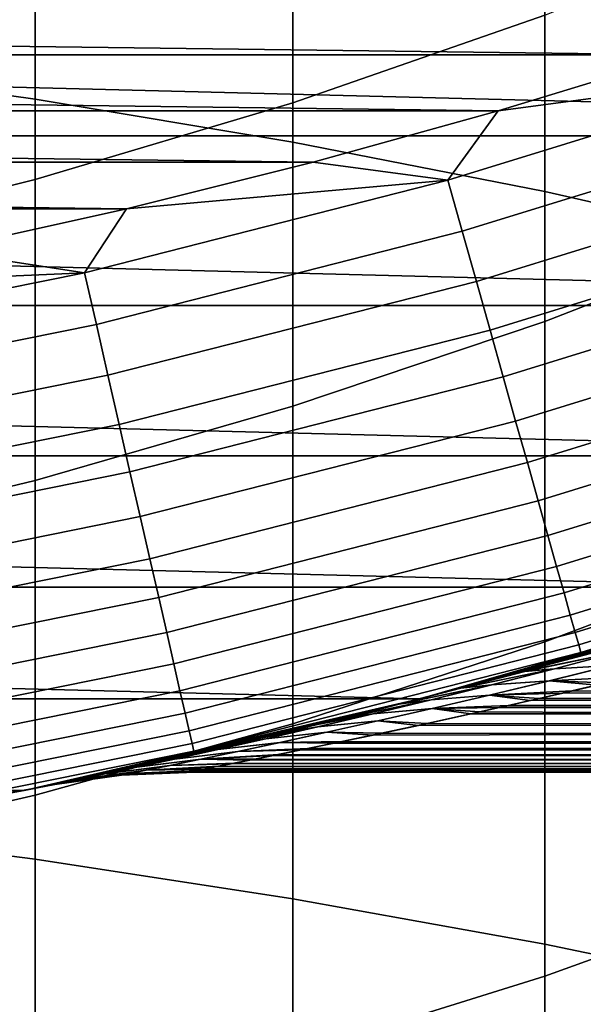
# Model space of a CAD drawing. Header units: metres. Extents: x -22 to 95, y -240 to 22.
# Tile 72 of 180: x 4.42 to 5.96, y -22.14 to -19.43. Entities that reach past the tile are written whole.
import ezdxf

# ---------------------------------------------------------------- set-up
doc = ezdxf.new("R2010")
doc.units = ezdxf.units.M
doc.layers.add('solid_10_151_013_XXX', color=7, linetype='CONTINUOUS')

msp = doc.modelspace()

# ---------------------------------------------------------------- linework, layer by layer
at = {"layer": 'solid_10_151_013_XXX'}
for points in [[(3.737279, -19.549347, 294.287048), (4.458767, -19.650303, 294.080444), (4.458767, -17.602566, 293.028809), (3.737279, -17.493456, 293.231232)], [(4.458767, -19.650303, 294.080444), (5.166226, -19.768858, 293.837799), (5.166226, -17.7307, 292.791107), (4.458767, -17.602566, 293.028809)], [(5.166226, -19.768858, 293.837799), (5.85743, -19.904642, 293.559906), (5.85743, -17.877451, 292.518829), (5.166226, -17.7307, 292.791107)], [(5.85743, -19.904642, 293.559906), (6.530205, -20.057228, 293.24762), (6.530205, -18.042362, 292.212891), (5.85743, -17.877451, 292.518829)], [(5.85743, -19.420216, 262.789764), (5.166226, -19.661154, 262.595825), (5.166226, -18.868341, 261.569641), (5.85743, -18.619865, 261.753815)], [(5.166226, -19.661154, 262.595825), (4.458767, -19.871523, 262.426483), (4.458767, -19.085293, 261.408813), (5.166226, -18.868341, 261.569641)], [(4.458767, -19.871523, 262.426483), (3.737279, -20.050659, 262.282288), (3.737279, -19.270035, 261.271881), (4.458767, -19.085293, 261.408813)], [(6.530205, -19.999372, 264.021515), (5.85743, -20.261221, 263.792969), (5.85743, -19.420216, 262.789764), (6.530205, -19.149466, 263.00769)], [(9.688865, -19.751606), (-9.688865, -19.751606), (-10.676941, -19.23546)], [(10.676941, -19.23546), (9.688865, -19.751606), (-10.676941, -19.23546)], [(-6.735352, -19.361946, 135), (6.234906, -19.528847, 135), (6.735606, -19.361858, 135)], [(-6.735352, -19.361946, 135), (-6.23465, -19.528927, 135), (6.234906, -19.528847, 135)], [(5.85743, -20.261221, 263.792969), (5.166226, -20.494238, 263.589569), (5.166226, -19.661154, 262.595825), (5.85743, -19.420216, 262.789764)], [(-6.23465, -19.528927, 135), (5.729886, -19.682945, 135), (6.234906, -19.528847, 135)], [(-6.23465, -19.528927, 135), (-5.729628, -19.68302, 135), (5.729886, -19.682945, 135)], [(3.737279, -21.645687, 295.260101), (4.458767, -21.738327, 295.049622), (4.458767, -19.650303, 294.080444), (3.737279, -19.549347, 294.287048)], [(6.575149, -19.569935, 134.992981), (6.234906, -19.528847, 135), (5.729886, -19.682945, 135)], [(5.591495, -19.873352, 134.992981), (6.575149, -19.569935, 134.992981), (5.729886, -19.682945, 135)], [(5.630979, -20.013687, 134.971558), (6.621579, -19.708128, 134.971558), (6.575149, -19.569935, 134.992981), (5.591495, -19.873352, 134.992981)], [(4.458767, -21.738327, 295.049622), (5.166226, -21.847118, 294.80246), (5.166226, -19.768858, 293.837799), (4.458767, -19.650303, 294.080444)], [(5.166226, -20.494238, 263.589569), (4.458767, -20.697691, 263.411987), (4.458767, -19.871523, 262.426483), (5.166226, -19.661154, 262.595825)], [(-5.729628, -19.68302, 135), (5.221259, -19.823935, 135), (5.729886, -19.682945, 135)], [(-5.729628, -19.68302, 135), (-5.220999, -19.824003, 135), (5.221259, -19.823935, 135)], [(5.591495, -19.873352, 134.992981), (5.729886, -19.682945, 135), (5.221259, -19.823935, 135)], [(5.669703, -20.151321, 134.935928), (6.667115, -19.84366, 134.935928), (6.621579, -19.708128, 134.971558), (5.630979, -20.013687, 134.971558)], [(8.67542, -20.217243), (-8.67542, -20.217243), (-9.688865, -19.751606)], [(9.688865, -19.751606), (8.67542, -20.217243), (-9.688865, -19.751606)], [(5.166226, -21.847118, 294.80246), (5.85743, -21.971718, 294.519379), (5.85743, -19.904642, 293.559906), (5.166226, -19.768858, 293.837799)], [(-5.220999, -19.824003, 135), (4.708974, -19.951828, 135), (5.221259, -19.823935, 135)], [(-5.220999, -19.824003, 135), (-4.708712, -19.951891, 135), (4.708974, -19.951828, 135)], [(5.591495, -19.873352, 134.992981), (5.221259, -19.823935, 135), (4.708974, -19.951828, 135)], [(5.707294, -20.284927, 134.886444), (6.711319, -19.975225, 134.886444), (6.667115, -19.84366, 134.935928), (5.669703, -20.151321, 134.935928)], [(4.458767, -20.697691, 263.411987), (3.737279, -20.870937, 263.260773), (3.737279, -20.050659, 262.282288), (4.458767, -19.871523, 262.426483)], [(4.593939, -20.127361, 134.992981), (5.591495, -19.873352, 134.992981), (4.708974, -19.951828, 135)], [(4.626379, -20.269489, 134.971558), (5.630979, -20.013687, 134.971558), (5.591495, -19.873352, 134.992981), (4.593939, -20.127361, 134.992981)], [(5.85743, -21.971718, 294.519379), (6.530205, -22.111734, 294.201263), (6.530205, -20.057228, 293.24762), (5.85743, -19.904642, 293.559906)], [(-4.708712, -19.951891, 135), (4.19376, -20.066446, 135), (4.708974, -19.951828, 135)], [(4.593939, -20.127361, 134.992981), (4.708974, -19.951828, 135), (4.19376, -20.066446, 135)], [(5.743388, -20.413214, 134.823578), (6.753763, -20.101555, 134.823578), (6.711319, -19.975225, 134.886444), (5.707294, -20.284927, 134.886444)], [(4.658195, -20.408884, 134.935928), (5.669703, -20.151321, 134.935928), (5.630979, -20.013687, 134.971558), (4.626379, -20.269489, 134.971558)], [(6.530205, -20.889015, 265.000671), (5.85743, -21.141546, 264.761871), (5.85743, -20.261221, 263.792969), (6.530205, -19.999372, 264.021515)], [(4.593939, -20.127361, 134.992981), (4.19376, -20.066446, 135), (3.675576, -20.167797, 135)], [(5.777637, -20.534945, 134.74794), (6.794038, -20.221426, 134.74794), (6.753763, -20.101555, 134.823578), (5.743388, -20.413214, 134.823578)], [(3.584962, -20.331329, 134.992981), (4.593939, -20.127361, 134.992981), (3.675576, -20.167797, 135)], [(3.610277, -20.474899, 134.971558), (4.626379, -20.269489, 134.971558), (4.593939, -20.127361, 134.992981), (3.584962, -20.331329, 134.992981)], [(4.689079, -20.544195, 134.886444), (5.707294, -20.284927, 134.886444), (5.669703, -20.151321, 134.935928), (4.658195, -20.408884, 134.935928)], [(7.640665, -20.630566), (-7.640665, -20.630566), (-8.67542, -20.217243)], [(8.67542, -20.217243), (7.640665, -20.630566), (-8.67542, -20.217243)], [(5.809712, -20.648943, 134.660263), (6.831755, -20.333685, 134.660263), (6.794038, -20.221426, 134.74794), (5.777637, -20.534945, 134.74794)], [(3.635105, -20.615705, 134.935928), (4.658195, -20.408884, 134.935928), (4.626379, -20.269489, 134.971558), (3.610277, -20.474899, 134.971558)], [(5.85743, -21.141546, 264.761871), (5.166226, -21.36627, 264.549347), (5.166226, -20.494238, 263.589569), (5.85743, -20.261221, 263.792969)], [(4.718733, -20.674122, 134.823578), (5.743388, -20.413214, 134.823578), (5.707294, -20.284927, 134.886444), (4.689079, -20.544195, 134.886444)], [(5.839302, -20.754112, 134.561386), (6.86655, -20.437248, 134.561386), (6.831755, -20.333685, 134.660263), (5.809712, -20.648943, 134.660263)], [(3.659206, -20.75239, 134.886444), (4.689079, -20.544195, 134.886444), (4.658195, -20.408884, 134.935928), (3.635105, -20.615705, 134.935928)], [(4.746873, -20.797409, 134.74794), (5.777637, -20.534945, 134.74794), (5.743388, -20.413214, 134.823578), (4.718733, -20.674122, 134.823578)], [(5.866121, -20.849436, 134.452271), (6.898088, -20.531116, 134.452271), (6.86655, -20.437248, 134.561386), (5.839302, -20.754112, 134.561386)], [(5.166226, -21.36627, 264.549347), (4.458767, -21.562483, 264.3638), (4.458767, -20.697691, 263.411987), (5.166226, -20.494238, 263.589569)], [(3.682348, -20.883633, 134.823578), (4.718733, -20.674122, 134.823578), (4.689079, -20.544195, 134.886444), (3.659206, -20.75239, 134.886444)], [(4.773225, -20.912867, 134.660263), (5.809712, -20.648943, 134.660263), (5.777637, -20.534945, 134.74794), (4.746873, -20.797409, 134.74794)], [(5.889912, -20.933992, 134.333969), (6.926064, -20.614382, 134.333969), (6.898088, -20.531116, 134.452271), (5.866121, -20.849436, 134.452271)], [(6.586304, -20.990967), (-6.586304, -20.990967), (-7.640665, -20.630566)], [(7.640665, -20.630566), (6.586304, -20.990967), (-7.640665, -20.630566)], [(5.910444, -21.006968, 134.207611), (6.950208, -20.686243, 134.207611), (6.926064, -20.614382, 134.333969), (5.889912, -20.933992, 134.333969)], [(4.797536, -21.019379, 134.561386), (5.839302, -20.754112, 134.561386), (5.809712, -20.648943, 134.660263), (4.773225, -20.912867, 134.660263)], [(3.704307, -21.008167, 134.74794), (4.746873, -20.797409, 134.74794), (4.718733, -20.674122, 134.823578), (3.682348, -20.883633, 134.823578)], [(5.92752, -21.067657, 134.074432), (6.970287, -20.746006, 134.074432), (6.950208, -20.686243, 134.207611), (5.910444, -21.006968, 134.207611)], [(4.458767, -21.562483, 264.3638), (3.737279, -21.729565, 264.205811), (3.737279, -20.870937, 263.260773), (4.458767, -20.697691, 263.411987)], [(4.819571, -21.115919, 134.452271), (5.866121, -20.849436, 134.452271), (5.839302, -20.754112, 134.561386), (4.797536, -21.019379, 134.561386)], [(5.940974, -21.115477, 133.935715), (6.986108, -20.793095, 133.935715), (6.970287, -20.746006, 134.074432), (5.92752, -21.067657, 134.074432)], [(3.724871, -21.124794, 134.660263), (4.773225, -20.912867, 134.660263), (4.746873, -20.797409, 134.74794), (3.704307, -21.008167, 134.74794)], [(5.950676, -21.149961, 133.792786), (6.997518, -20.827053, 133.792786), (6.986108, -20.793095, 133.935715), (5.940974, -21.115477, 133.935715)], [(4.839117, -21.201557, 134.333969), (5.889912, -20.933992, 134.333969), (5.866121, -20.849436, 134.452271), (4.819571, -21.115919, 134.452271)], [(5.956534, -21.17078, 133.647018), (7.004406, -20.847555, 133.647018), (6.997518, -20.827053, 133.792786), (5.950676, -21.149961, 133.792786)], [(5.956534, -21.17078, 133.647018), (6.585987, -20.991064, 133.5), (7.004406, -20.847555, 133.647018)], [(6.530205, -21.816977, 265.943573), (5.85743, -22.05979, 265.694885), (5.85743, -21.141546, 264.761871), (6.530205, -20.889015, 265.000671)], [(3.743843, -21.232388, 134.561386), (4.797536, -21.019379, 134.561386), (4.773225, -20.912867, 134.660263), (3.724871, -21.124794, 134.660263)], [(4.855986, -21.275465, 134.207611), (5.910444, -21.006968, 134.207611), (5.889912, -20.933992, 134.333969), (4.839117, -21.201557, 134.333969)], [(5.514354, -21.297697, 133.5), (6.549249, -21.002556, 89.224503), (6.713317, -20.950689, 89.466759), (6.585987, -20.991064, 133.5)], [(5.514165, -21.297737), (-5.514165, -21.297737), (-6.586304, -20.990967)], [(6.586304, -20.990967), (5.514165, -21.297737), (-6.586304, -20.990967)], [(4.870015, -21.336931, 134.074432), (5.92752, -21.067657, 134.074432), (5.910444, -21.006968, 134.207611), (4.855986, -21.275465, 134.207611)], [(5.730313, -21.24061, 80.084915), (5.61789, -21.27062, 80.283867), (5.514165, -21.297737), (6.586304, -20.990967)], [(5.956534, -21.17078, 133.647018), (5.514354, -21.297697, 133.5), (6.585987, -20.991064, 133.5)], [(5.514354, -21.297697, 133.5), (6.471733, -21.026571, 89.108368), (6.549249, -21.002556, 89.224503)], [(5.849402, -21.208122, 79.88044), (5.730313, -21.24061, 80.084915), (6.586304, -20.990967)], [(5.975752, -21.172869, 79.669991), (5.849402, -21.208122, 79.88044), (6.586304, -20.990967)], [(3.761038, -21.329906, 134.452271), (4.819571, -21.115919, 134.452271), (4.797536, -21.019379, 134.561386), (3.743843, -21.232388, 134.561386)], [(5.514354, -21.297697, 133.5), (6.392771, -21.050713, 88.988701), (6.471733, -21.026571, 89.108368)], [(4.881069, -21.385361, 133.935715), (5.940974, -21.115477, 133.935715), (5.92752, -21.067657, 134.074432), (4.870015, -21.336931, 134.074432)], [(5.514354, -21.297697, 133.5), (6.244479, -21.095177, 88.759811), (6.392771, -21.050713, 88.988701)], [(5.514354, -21.297697, 133.5), (6.103813, -21.136307, 88.537331), (6.244479, -21.095177, 88.759811)], [(3.776291, -21.416412, 134.333969), (4.839117, -21.201557, 134.333969), (4.819571, -21.115919, 134.452271), (3.761038, -21.329906, 134.452271)], [(4.88904, -21.420286, 133.792786), (5.950676, -21.149961, 133.792786), (5.940974, -21.115477, 133.935715), (4.881069, -21.385361, 133.935715)], [(4.893853, -21.441372, 133.647018), (5.956534, -21.17078, 133.647018), (5.950676, -21.149961, 133.792786), (4.88904, -21.420286, 133.792786)], [(5.85743, -22.05979, 265.694885), (5.166226, -22.275866, 265.473602), (5.166226, -21.36627, 264.549347), (5.85743, -21.141546, 264.761871)], [(5.514354, -21.297697, 133.5), (5.970153, -21.174448, 88.320694), (6.103813, -21.136307, 88.537331)], [(4.893853, -21.441372, 133.647018), (5.514354, -21.297697, 133.5), (5.956534, -21.17078, 133.647018)], [(5.514354, -21.297697, 133.5), (5.8439, -21.209641, 88.110168), (5.970153, -21.174448, 88.320694)], [(5.817643, -21.302574, 86.906952), (5.7336, -21.321636, 86.763664), (38, -21.321995, 86.76088), (38, -21.151663, 87.85453)], [(6.061072, -21.169052, 87.950256), (5.982823, -21.173498, 88.15696), (5.8439, -21.209641, 88.110168), (5.802778, -21.222363, 87.899284)], [(5.883862, -21.215425, 87.692833), (6.061072, -21.169052, 87.950256), (5.802778, -21.222363, 87.899284)], [(6.061266, -21.169001, 80.049469), (5.803014, -21.222309, 80.100456), (5.849402, -21.208122, 79.88044), (5.982982, -21.173449, 79.842758)], [(5.803014, -21.222309, 80.100456), (6.061266, -21.169001, 80.049469), (5.884109, -21.215372, 80.3069)], [(5.907029, -21.282001, 87.053925), (5.817643, -21.302574, 86.906952), (38, -21.151663, 87.85453)], [(5.982823, -21.173498, 88.15696), (5.970153, -21.174448, 88.320694), (5.8439, -21.209641, 88.110168)], [(5.982982, -21.173449, 79.842758), (5.849402, -21.208122, 79.88044), (5.975752, -21.172869, 79.669991)], [(6.040299, -21.205978, 87.594681), (6.215782, -21.161257, 87.849258), (6.061072, -21.169052, 87.950256), (5.883862, -21.215425, 87.692833)], [(6.215975, -21.161207, 80.150467), (6.040543, -21.205925, 80.40506), (5.884109, -21.215372, 80.3069), (6.061266, -21.169001, 80.049469)], [(6.001443, -21.259872, 87.204346), (5.907029, -21.282001, 87.053925), (38, -21.151663, 87.85453)], [(3.789455, -21.49107, 134.207611), (4.855986, -21.275465, 134.207611), (4.839117, -21.201557, 134.333969), (3.776291, -21.416412, 134.333969)], [(5.514354, -21.297697, 133.5), (5.724915, -21.242065, 87.905647), (5.8439, -21.209641, 88.110168)], [(5.883862, -21.215425, 87.692833), (5.802778, -21.222363, 87.899284), (5.612624, -21.272011, 87.706688), (5.627285, -21.268755, 87.637039)], [(5.802778, -21.222363, 87.899284), (5.724915, -21.242065, 87.905647), (5.612624, -21.272011, 87.706688)], [(5.803014, -21.222309, 80.100456), (5.627495, -21.268703, 80.362679), (5.61789, -21.27062, 80.283867), (5.730313, -21.24061, 80.084915)], [(5.711715, -21.25927, 87.431068), (5.883862, -21.215425, 87.692833), (5.627285, -21.268755, 87.637039)], [(5.803014, -21.222309, 80.100456), (5.884109, -21.215372, 80.3069), (5.711884, -21.259224, 80.568634), (5.627495, -21.268703, 80.362679)], [(5.870058, -21.248158, 87.336197), (6.040299, -21.205978, 87.594681), (5.883862, -21.215425, 87.692833), (5.711715, -21.25927, 87.431068)], [(6.040543, -21.205925, 80.40506), (5.870224, -21.248116, 80.663506), (5.711884, -21.259224, 80.568634), (5.884109, -21.215372, 80.3069)], [(5.802778, -21.222363, 87.899284), (5.8439, -21.209641, 88.110168), (5.724915, -21.242065, 87.905647)], [(5.803014, -21.222309, 80.100456), (5.730313, -21.24061, 80.084915), (5.849402, -21.208122, 79.88044)], [(5.870058, -21.248158, 87.336197), (6.101188, -21.236073, 87.358452), (6.206673, -21.210468, 87.516533), (6.040299, -21.205978, 87.594681)], [(6.040543, -21.205925, 80.40506), (6.126095, -21.230078, 80.603851), (6.026143, -21.254017, 80.757042), (5.870224, -21.248116, 80.663506)], [(5.514354, -21.297697, 133.5), (5.612624, -21.272011, 87.706688), (5.724915, -21.242065, 87.905647)], [(5.705815, -21.287729, 87.073471), (5.870058, -21.248158, 87.336197), (5.711715, -21.25927, 87.431068), (5.545376, -21.30051, 87.164528)], [(5.870224, -21.248116, 80.663506), (5.705933, -21.287691, 80.926201), (5.545501, -21.30047, 80.835136), (5.711884, -21.259224, 80.568634)], [(5.870058, -21.248158, 87.336197), (5.705815, -21.287729, 87.073471), (5.907029, -21.282001, 87.053925), (6.001443, -21.259872, 87.204346)], [(5.705933, -21.287691, 80.926201), (5.870224, -21.248116, 80.663506), (6.026143, -21.254017, 80.757042), (5.931488, -21.276289, 80.906532)], [(5.870058, -21.248158, 87.336197), (6.001443, -21.259872, 87.204346), (6.101188, -21.236073, 87.358452)], [(5.931488, -21.276289, 80.906532), (6.026143, -21.254017, 80.757042), (38, -21.321995, 81.23912)], [(3.800403, -21.553158, 134.074432), (4.870015, -21.336931, 134.074432), (4.855986, -21.275465, 134.207611), (3.789455, -21.49107, 134.207611)], [(4.428566, -21.54966, 133.5), (5.506897, -21.299627, 87.513153), (5.612624, -21.272011, 87.706688), (5.514354, -21.297697, 133.5)], [(5.711715, -21.25927, 87.431068), (5.627285, -21.268755, 87.637039), (5.506897, -21.299627, 87.513153), (5.457074, -21.312599, 87.369759)], [(5.545376, -21.30051, 87.164528), (5.711715, -21.25927, 87.431068), (5.457074, -21.312599, 87.369759)], [(5.711884, -21.259224, 80.568634), (5.457197, -21.312555, 80.629913), (5.511976, -21.298313, 80.477486), (5.627495, -21.268703, 80.362679)], [(5.457197, -21.312555, 80.629913), (5.711884, -21.259224, 80.568634), (5.545501, -21.30047, 80.835136)], [(5.627285, -21.268755, 87.637039), (5.612624, -21.272011, 87.706688), (5.506897, -21.299627, 87.513153)], [(5.627495, -21.268703, 80.362679), (5.511976, -21.298313, 80.477486), (5.61789, -21.27062, 80.283867)], [(5.61789, -21.27062, 80.283867), (5.511976, -21.298313, 80.477486), (5.514165, -21.297737)], [(5.705815, -21.287729, 87.073471), (5.817643, -21.302574, 86.906952), (5.907029, -21.282001, 87.053925)], [(5.705933, -21.287691, 80.926201), (5.931488, -21.276289, 80.906532), (5.841907, -21.297001, 81.052498)], [(5.841907, -21.297001, 81.052498), (5.931488, -21.276289, 80.906532), (38, -21.321995, 81.23912)], [(4.428181, -21.549734), (-4.428181, -21.549734), (-5.514165, -21.297737)], [(5.514165, -21.297737), (4.428181, -21.549734), (-5.514165, -21.297737)], [(4.4791, -21.539213, 83.645432), (4.468893, -21.541332, 83.877258), (4.428181, -21.549734), (5.514165, -21.297737)], [(4.893853, -21.441372, 133.647018), (4.428566, -21.54966, 133.5), (5.514354, -21.297697, 133.5)], [(4.428566, -21.54966, 133.5), (5.40808, -21.32493, 87.325272), (5.506897, -21.299627, 87.513153)], [(4.499824, -21.534893, 83.411354), (4.4791, -21.539213, 83.645432), (5.514165, -21.297737)], [(4.531465, -21.528257, 83.172264), (4.499824, -21.534893, 83.411354), (5.514165, -21.297737)], [(4.574852, -21.519079, 82.926224), (4.531465, -21.528257, 83.172264), (5.514165, -21.297737)], [(4.630339, -21.507208, 82.671722), (4.574852, -21.519079, 82.926224), (5.514165, -21.297737)], [(4.700089, -21.492071, 82.406227), (4.630339, -21.507208, 82.671722), (5.514165, -21.297737)], [(4.784758, -21.473381, 82.128914), (4.700089, -21.492071, 82.406227), (5.514165, -21.297737)], [(4.887444, -21.450243, 81.836212), (4.784758, -21.473381, 82.128914), (5.514165, -21.297737)], [(4.94568, -21.43689, 81.683945), (4.887444, -21.450243, 81.836212), (5.514165, -21.297737)], [(5.009468, -21.422073, 81.526718), (4.94568, -21.43689, 81.683945), (5.514165, -21.297737)], [(5.078588, -21.405792, 81.364609), (5.009468, -21.422073, 81.526718), (5.514165, -21.297737)], [(5.153016, -21.387997, 81.197762), (5.078588, -21.405792, 81.364609), (5.514165, -21.297737)], [(5.233435, -21.368462, 81.025726), (5.153016, -21.387997, 81.197762), (5.514165, -21.297737)], [(5.292834, -21.353827, 80.903534), (5.233435, -21.368462, 81.025726), (5.514165, -21.297737)], [(5.545376, -21.30051, 87.164528), (5.457074, -21.312599, 87.369759), (5.315602, -21.348169, 87.142685), (5.292633, -21.353876, 87.096252)], [(5.385684, -21.339054, 86.892792), (5.545376, -21.30051, 87.164528), (5.292633, -21.353876, 87.096252)], [(5.320223, -21.347019, 80.848244), (5.292834, -21.353827, 80.903534), (5.514165, -21.297737)], [(5.545501, -21.30047, 80.835136), (5.292834, -21.353827, 80.903534), (5.320223, -21.347019, 80.848244), (5.457197, -21.312555, 80.629913)], [(5.545501, -21.30047, 80.835136), (5.385951, -21.339006, 81.106903), (5.292834, -21.353827, 80.903534)], [(5.412922, -21.323702, 80.66555), (5.320223, -21.347019, 80.848244), (5.514165, -21.297737)], [(5.548415, -21.324608, 86.806137), (5.705815, -21.287729, 87.073471), (5.545376, -21.30051, 87.164528), (5.385684, -21.339054, 86.892792)], [(5.705933, -21.287691, 80.926201), (5.548667, -21.324562, 81.19355), (5.385951, -21.339006, 81.106903), (5.545501, -21.30047, 80.835136)], [(5.457074, -21.312599, 87.369759), (5.506897, -21.299627, 87.513153), (5.40808, -21.32493, 87.325272)], [(5.511976, -21.298313, 80.477486), (5.412922, -21.323702, 80.66555), (5.514165, -21.297737)], [(5.457197, -21.312555, 80.629913), (5.412922, -21.323702, 80.66555), (5.511976, -21.298313, 80.477486)], [(5.705815, -21.287729, 87.073471), (5.548415, -21.324608, 86.806137), (5.7336, -21.321636, 86.763664), (5.817643, -21.302574, 86.906952)], [(5.548667, -21.324562, 81.19355), (5.705933, -21.287691, 80.926201), (5.841907, -21.297001, 81.052498), (5.757706, -21.316202, 81.194733)], [(5.757706, -21.316202, 81.194733), (5.841907, -21.297001, 81.052498), (38, -21.321995, 81.23912)], [(3.809029, -21.602077, 133.935715), (4.881069, -21.385361, 133.935715), (4.870015, -21.336931, 134.074432), (3.800403, -21.553158, 134.074432)], [(4.428566, -21.54966, 133.5), (5.315602, -21.348169, 87.142685), (5.40808, -21.32493, 87.325272)], [(5.233938, -21.374765, 86.615356), (5.385684, -21.339054, 86.892792), (5.228955, -21.369558, 86.965057), (5.148597, -21.389061, 86.792671)], [(5.385951, -21.339006, 81.106903), (5.234224, -21.37472, 81.38443), (5.153016, -21.387997, 81.197762), (5.233435, -21.368462, 81.025726)], [(5.385684, -21.339054, 86.892792), (5.292633, -21.353876, 87.096252), (5.228955, -21.369558, 86.965057)], [(5.385951, -21.339006, 81.106903), (5.233435, -21.368462, 81.025726), (5.292834, -21.353827, 80.903534)], [(5.399141, -21.358669, 86.533806), (5.548415, -21.324608, 86.806137), (5.385684, -21.339054, 86.892792), (5.233938, -21.374765, 86.615356)], [(5.548667, -21.324562, 81.19355), (5.399422, -21.358624, 81.465958), (5.234224, -21.37472, 81.38443), (5.385951, -21.339006, 81.106903)], [(5.386574, -21.397276, 86.09919), (5.278949, -21.419683, 85.856659), (38, -21.435877, 85.659103), (38, -21.321995, 86.76088)], [(5.457074, -21.312599, 87.369759), (5.40808, -21.32493, 87.325272), (5.315602, -21.348169, 87.142685)], [(5.457197, -21.312555, 80.629913), (5.320223, -21.347019, 80.848244), (5.412922, -21.323702, 80.66555)], [(5.511068, -21.370665, 86.354729), (5.386574, -21.397276, 86.09919), (38, -21.321995, 86.76088)], [(5.548415, -21.324608, 86.806137), (5.399141, -21.358669, 86.533806), (5.511068, -21.370665, 86.354729), (5.654675, -21.339279, 86.623962)], [(5.548667, -21.324562, 81.19355), (5.678601, -21.333984, 81.333336), (5.534388, -21.365641, 81.600121), (5.399422, -21.358624, 81.465958)], [(5.654675, -21.339279, 86.623962), (5.511068, -21.370665, 86.354729), (38, -21.321995, 86.76088)], [(5.534388, -21.365641, 81.600121), (5.678601, -21.333984, 81.333336), (38, -21.435877, 82.340897)], [(5.548415, -21.324608, 86.806137), (5.654675, -21.339279, 86.623962), (5.7336, -21.321636, 86.763664)], [(5.548667, -21.324562, 81.19355), (5.757706, -21.316202, 81.194733), (5.678601, -21.333984, 81.333336)], [(5.7336, -21.321636, 86.763664), (5.654675, -21.339279, 86.623962), (38, -21.321995, 86.76088)], [(5.757706, -21.316202, 81.194733), (38, -21.321995, 81.23912), (38, -21.435877, 82.340897), (5.678601, -21.333984, 81.333336)], [(4.428566, -21.54966, 133.5), (5.292633, -21.353876, 87.096252), (5.315602, -21.348169, 87.142685)], [(4.428566, -21.54966, 133.5), (5.228955, -21.369558, 86.965057), (5.292633, -21.353876, 87.096252)], [(5.166226, -22.275866, 265.473602), (4.458767, -22.464525, 265.280365), (4.458767, -21.562483, 264.3638), (5.166226, -21.36627, 264.549347)], [(5.399422, -21.358624, 81.465958), (5.259428, -21.38975, 81.74379), (5.09157, -21.407465, 81.668175), (5.234224, -21.37472, 81.38443)], [(5.259415, -21.389765, 86.256058), (5.399141, -21.358669, 86.533806), (5.233938, -21.374765, 86.615356), (5.091589, -21.40748, 86.33168)], [(5.399141, -21.358669, 86.533806), (5.259415, -21.389765, 86.256058), (5.386574, -21.397276, 86.09919), (5.511068, -21.370665, 86.354729)], [(5.399422, -21.358624, 81.465958), (5.534388, -21.365641, 81.600121), (5.40897, -21.392517, 81.852867), (5.259428, -21.38975, 81.74379)], [(5.40897, -21.392517, 81.852867), (5.534388, -21.365641, 81.600121), (38, -21.435877, 82.340897)], [(3.81525, -21.637358, 133.792786), (4.88904, -21.420286, 133.792786), (4.881069, -21.385361, 133.935715), (3.809029, -21.602077, 133.935715)], [(4.428566, -21.54966, 133.5), (5.148597, -21.389061, 86.792671), (5.228955, -21.369558, 86.965057)], [(4.428566, -21.54966, 133.5), (5.074188, -21.406836, 86.625298), (5.148597, -21.389061, 86.792671)], [(5.259428, -21.38975, 81.74379), (5.130479, -21.417744, 82.027275), (4.959863, -21.437023, 81.958496), (5.09157, -21.407465, 81.668175)], [(5.130661, -21.41774, 85.972488), (5.259415, -21.389765, 86.256058), (5.091589, -21.40748, 86.33168), (4.960083, -21.437023, 86.041245)], [(5.091589, -21.40748, 86.33168), (5.233938, -21.374765, 86.615356), (5.074188, -21.406836, 86.625298), (5.005076, -21.4231, 86.462524)], [(5.234224, -21.37472, 81.38443), (5.09157, -21.407465, 81.668175), (5.009468, -21.422073, 81.526718), (5.078588, -21.405792, 81.364609)], [(5.233938, -21.374765, 86.615356), (5.148597, -21.389061, 86.792671), (5.074188, -21.406836, 86.625298)], [(5.234224, -21.37472, 81.38443), (5.078588, -21.405792, 81.364609), (5.153016, -21.387997, 81.197762)], [(5.130479, -21.417744, 82.027275), (5.259428, -21.38975, 81.74379), (5.40897, -21.392517, 81.852867), (5.299988, -21.415289, 82.09333)], [(5.259415, -21.389765, 86.256058), (5.130661, -21.41774, 85.972488), (5.278949, -21.419683, 85.856659), (5.386574, -21.397276, 86.09919)], [(5.299988, -21.415289, 82.09333), (5.40897, -21.392517, 81.852867), (38, -21.435877, 82.340897)], [(3.819006, -21.658657, 133.647018), (4.893853, -21.441372, 133.647018), (4.88904, -21.420286, 133.792786), (3.81525, -21.637358, 133.792786)], [(4.428566, -21.54966, 133.5), (5.005076, -21.4231, 86.462524), (5.074188, -21.406836, 86.625298)], [(5.014461, -21.442417, 85.682838), (5.130661, -21.41774, 85.972488), (4.960083, -21.437023, 86.041245), (4.841059, -21.463181, 85.74369)], [(5.130479, -21.417744, 82.027275), (5.014455, -21.442402, 82.31665), (4.841069, -21.46316, 82.255714), (4.959863, -21.437023, 81.958496)], [(4.960083, -21.437023, 86.041245), (5.091589, -21.40748, 86.33168), (4.941288, -21.437902, 86.304398), (4.883035, -21.451246, 86.151009)], [(5.09157, -21.407465, 81.668175), (4.959863, -21.437023, 81.958496), (4.887444, -21.450243, 81.836212), (4.94568, -21.43689, 81.683945)], [(5.091589, -21.40748, 86.33168), (5.005076, -21.4231, 86.462524), (4.941288, -21.437902, 86.304398)], [(5.09157, -21.407465, 81.668175), (4.94568, -21.43689, 81.683945), (5.009468, -21.422073, 81.526718)], [(5.014455, -21.442402, 82.31665), (5.130479, -21.417744, 82.027275), (5.299988, -21.415289, 82.09333), (5.207045, -21.434406, 82.321838)], [(5.130661, -21.41774, 85.972488), (5.014461, -21.442417, 85.682838), (5.187786, -21.438358, 85.6269), (5.278949, -21.419683, 85.856659)], [(5.278949, -21.419683, 85.856659), (5.187786, -21.438358, 85.6269), (38, -21.435877, 85.659103)], [(5.207045, -21.434406, 82.321838), (5.299988, -21.415289, 82.09333), (38, -21.435877, 82.340897)], [(3.819006, -21.658657, 133.647018), (4.428566, -21.54966, 133.5), (4.893853, -21.441372, 133.647018)], [(4.428566, -21.54966, 133.5), (4.941288, -21.437902, 86.304398), (5.005076, -21.4231, 86.462524)], [(4.428566, -21.54966, 133.5), (4.883035, -21.451246, 86.151009), (4.941288, -21.437902, 86.304398)], [(4.912922, -21.463547, 85.387352), (5.014461, -21.442417, 85.682838), (4.841059, -21.463181, 85.74369), (4.736775, -21.485664, 85.439247)], [(5.014455, -21.442402, 82.31665), (4.913235, -21.463505, 82.612137), (4.737153, -21.485617, 82.560181), (4.841069, -21.46316, 82.255714)], [(4.960083, -21.437023, 86.041245), (4.883035, -21.451246, 86.151009), (4.780323, -21.474369, 85.856544)], [(4.841059, -21.463181, 85.74369), (4.960083, -21.437023, 86.041245), (4.780323, -21.474369, 85.856544)], [(4.959863, -21.437023, 81.958496), (4.784758, -21.473381, 82.128914), (4.887444, -21.450243, 81.836212)], [(4.959863, -21.437023, 81.958496), (4.841069, -21.46316, 82.255714), (4.784758, -21.473381, 82.128914)], [(4.912922, -21.463547, 85.387352), (5.110574, -21.453831, 85.408257), (5.187786, -21.438358, 85.6269), (5.014461, -21.442417, 85.682838)], [(4.913235, -21.463505, 82.612137), (5.014455, -21.442402, 82.31665), (5.207045, -21.434406, 82.321838), (5.127667, -21.450418, 82.540703)], [(4.952332, -21.484896, 84.805786), (4.920052, -21.49115, 84.616852), (38, -21.49288, 84.553329), (38, -21.435877, 85.659103)], [(4.994204, -21.476753, 84.999527), (4.952332, -21.484896, 84.805786), (38, -21.435877, 85.659103)], [(5.04671, -21.466494, 85.199852), (4.994204, -21.476753, 84.999527), (38, -21.435877, 85.659103)], [(5.110574, -21.453831, 85.408257), (5.04671, -21.466494, 85.199852), (38, -21.435877, 85.659103)], [(5.187786, -21.438358, 85.6269), (5.110574, -21.453831, 85.408257), (38, -21.435877, 85.659103)], [(5.207045, -21.434406, 82.321838), (38, -21.435877, 82.340897), (38, -21.49288, 83.446671), (5.127667, -21.450418, 82.540703)], [(4.428566, -21.54966, 133.5), (4.780323, -21.474369, 85.856544), (4.883035, -21.451246, 86.151009)], [(4.428566, -21.54966, 133.5), (4.695621, -21.49305, 85.5784), (4.780323, -21.474369, 85.856544)], [(4.828257, -21.480873, 85.086365), (4.912922, -21.463547, 85.387352), (4.736775, -21.485664, 85.439247), (4.64962, -21.504164, 85.128258)], [(4.913235, -21.463505, 82.612137), (4.828713, -21.480825, 82.913582), (4.650126, -21.50412, 82.871758), (4.737153, -21.485617, 82.560181)], [(4.841059, -21.463181, 85.74369), (4.780323, -21.474369, 85.856544), (4.695621, -21.49305, 85.5784)], [(4.736775, -21.485664, 85.439247), (4.841059, -21.463181, 85.74369), (4.695621, -21.49305, 85.5784)], [(4.841069, -21.46316, 82.255714), (4.700089, -21.492071, 82.406227), (4.784758, -21.473381, 82.128914)], [(4.841069, -21.46316, 82.255714), (4.737153, -21.485617, 82.560181), (4.700089, -21.492071, 82.406227)], [(4.762822, -21.494118, 83.219955), (4.828713, -21.480825, 82.913582), (5.006247, -21.474478, 82.952721), (4.961757, -21.483128, 83.148399)], [(4.912922, -21.463547, 85.387352), (4.828257, -21.480873, 85.086365), (4.994204, -21.476753, 84.999527), (5.04671, -21.466494, 85.199852)], [(4.828713, -21.480825, 82.913582), (4.913235, -21.463505, 82.612137), (5.061337, -21.463657, 82.750427), (5.006247, -21.474478, 82.952721)], [(4.912922, -21.463547, 85.387352), (5.04671, -21.466494, 85.199852), (5.110574, -21.453831, 85.408257)], [(4.913235, -21.463505, 82.612137), (5.127667, -21.450418, 82.540703), (5.061337, -21.463657, 82.750427)], [(4.961757, -21.483128, 83.148399), (5.006247, -21.474478, 82.952721), (38, -21.49288, 83.446671)], [(5.006247, -21.474478, 82.952721), (5.061337, -21.463657, 82.750427), (38, -21.49288, 83.446671)], [(5.061337, -21.463657, 82.750427), (5.127667, -21.450418, 82.540703), (38, -21.49288, 83.446671)], [(4.428566, -21.54966, 133.5), (4.626226, -21.508093, 85.313087), (4.695621, -21.49305, 85.5784)], [(4.762822, -21.494118, 83.219955), (4.717503, -21.503147, 83.53009), (4.535234, -21.528057, 83.511253), (4.582107, -21.518362, 83.18924)], [(4.717982, -21.503103, 84.469742), (4.76268, -21.494133, 84.780235), (4.58198, -21.518372, 84.811066), (4.535798, -21.528015, 84.488586)], [(4.76268, -21.494133, 84.780235), (4.828257, -21.480873, 85.086365), (4.64962, -21.504164, 85.128258), (4.58198, -21.518372, 84.811066)], [(4.828713, -21.480825, 82.913582), (4.762822, -21.494118, 83.219955), (4.582107, -21.518362, 83.18924), (4.650126, -21.50412, 82.871758)], [(4.736775, -21.485664, 85.439247), (4.695621, -21.49305, 85.5784), (4.626226, -21.508093, 85.313087)], [(4.64962, -21.504164, 85.128258), (4.736775, -21.485664, 85.439247), (4.626226, -21.508093, 85.313087)], [(4.737153, -21.485617, 82.560181), (4.630339, -21.507208, 82.671722), (4.700089, -21.492071, 82.406227)], [(4.737153, -21.485617, 82.560181), (4.650126, -21.50412, 82.871758), (4.630339, -21.507208, 82.671722)], [(4.694664, -21.50769, 83.842812), (4.883952, -21.497997, 83.706558), (4.875056, -21.499706, 83.887672)], [(4.717503, -21.503147, 83.53009), (4.883952, -21.497997, 83.706558), (4.694664, -21.50769, 83.842812)], [(4.695053, -21.507656, 84.156647), (4.694664, -21.50769, 83.842812), (4.875056, -21.499706, 83.887672), (4.87432, -21.499893, 84.067848)], [(4.717982, -21.503103, 84.469742), (4.695053, -21.507656, 84.156647), (4.881462, -21.498558, 84.249016), (4.896578, -21.49567, 84.43145)], [(4.695053, -21.507656, 84.156647), (4.87432, -21.499893, 84.067848), (4.881462, -21.498558, 84.249016)], [(4.717503, -21.503147, 83.53009), (4.762822, -21.494118, 83.219955), (4.926915, -21.489815, 83.338287), (4.901099, -21.494734, 83.524139)], [(4.717503, -21.503147, 83.53009), (4.901099, -21.494734, 83.524139), (4.883952, -21.497997, 83.706558)], [(4.76268, -21.494133, 84.780235), (4.717982, -21.503103, 84.469742), (4.896578, -21.49567, 84.43145), (4.920052, -21.49115, 84.616852)], [(4.828257, -21.480873, 85.086365), (4.76268, -21.494133, 84.780235), (4.952332, -21.484896, 84.805786), (4.994204, -21.476753, 84.999527)], [(4.76268, -21.494133, 84.780235), (4.920052, -21.49115, 84.616852), (4.952332, -21.484896, 84.805786)], [(4.762822, -21.494118, 83.219955), (4.961757, -21.483128, 83.148399), (4.926915, -21.489815, 83.338287)], [(4.87432, -21.499893, 84.067848), (4.875056, -21.499706, 83.887672), (38, -21.49288, 84.553329)], [(4.881462, -21.498558, 84.249016), (4.87432, -21.499893, 84.067848), (38, -21.49288, 84.553329)], [(4.875056, -21.499706, 83.887672), (4.883952, -21.497997, 83.706558), (38, -21.49288, 84.553329)], [(4.896578, -21.49567, 84.43145), (4.881462, -21.498558, 84.249016), (38, -21.49288, 84.553329)], [(4.883952, -21.497997, 83.706558), (4.901099, -21.494734, 83.524139), (38, -21.49288, 84.553329)], [(4.920052, -21.49115, 84.616852), (4.896578, -21.49567, 84.43145), (38, -21.49288, 84.553329)], [(4.926915, -21.489815, 83.338287), (38, -21.49288, 83.446671), (38, -21.49288, 84.553329), (4.901099, -21.494734, 83.524139)], [(4.926915, -21.489815, 83.338287), (4.961757, -21.483128, 83.148399), (38, -21.49288, 83.446671)], [(4.428566, -21.54966, 133.5), (4.571505, -21.519789, 85.059608), (4.626226, -21.508093, 85.313087)], [(4.428566, -21.54966, 133.5), (4.529262, -21.528721, 84.813896), (4.571505, -21.519789, 85.059608)], [(4.535798, -21.528015, 84.488586), (4.49881, -21.535105, 84.574699), (4.478884, -21.539257, 84.340065)], [(4.512054, -21.532913, 84.162941), (4.535798, -21.528015, 84.488586), (4.478884, -21.539257, 84.340065)], [(4.535234, -21.528057, 83.511253), (4.4791, -21.539213, 83.645432), (4.499824, -21.534893, 83.411354)], [(4.535234, -21.528057, 83.511253), (4.51161, -21.532948, 83.836411), (4.4791, -21.539213, 83.645432)], [(4.58198, -21.518372, 84.811066), (4.529262, -21.528721, 84.813896), (4.49881, -21.535105, 84.574699)], [(4.535798, -21.528015, 84.488586), (4.58198, -21.518372, 84.811066), (4.49881, -21.535105, 84.574699)], [(4.582107, -21.518362, 83.18924), (4.499824, -21.534893, 83.411354), (4.531465, -21.528257, 83.172264)], [(4.582107, -21.518362, 83.18924), (4.535234, -21.528057, 83.511253), (4.499824, -21.534893, 83.411354)], [(4.717503, -21.503147, 83.53009), (4.694664, -21.50769, 83.842812), (4.51161, -21.532948, 83.836411), (4.535234, -21.528057, 83.511253)], [(4.694664, -21.50769, 83.842812), (4.695053, -21.507656, 84.156647), (4.512054, -21.532913, 84.162941), (4.51161, -21.532948, 83.836411)], [(4.695053, -21.507656, 84.156647), (4.717982, -21.503103, 84.469742), (4.535798, -21.528015, 84.488586), (4.512054, -21.532913, 84.162941)], [(4.58198, -21.518372, 84.811066), (4.571505, -21.519789, 85.059608), (4.529262, -21.528721, 84.813896)], [(4.582107, -21.518362, 83.18924), (4.531465, -21.528257, 83.172264), (4.574852, -21.519079, 82.926224)], [(4.64962, -21.504164, 85.128258), (4.626226, -21.508093, 85.313087), (4.571505, -21.519789, 85.059608)], [(4.58198, -21.518372, 84.811066), (4.64962, -21.504164, 85.128258), (4.571505, -21.519789, 85.059608)], [(4.650126, -21.50412, 82.871758), (4.574852, -21.519079, 82.926224), (4.630339, -21.507208, 82.671722)], [(4.650126, -21.50412, 82.871758), (4.582107, -21.518362, 83.18924), (4.574852, -21.519079, 82.926224)], [(4.428181, -21.549734), (3.331645, -21.746273), (-4.428181, -21.549734)], [(3.33141, -21.746304, 133.5), (4.469006, -21.541309, 84.107857), (4.478884, -21.539257, 84.340065), (4.428566, -21.54966, 133.5)], [(3.33141, -21.746304, 133.5), (4.468893, -21.541332, 83.877258), (4.469006, -21.541309, 84.107857)], [(4.468893, -21.541332, 83.877258), (3.33141, -21.746304, 133.5), (3.331645, -21.746273), (4.428181, -21.549734)], [(3.819006, -21.658657, 133.647018), (3.33141, -21.746304, 133.5), (4.428566, -21.54966, 133.5)], [(4.428566, -21.54966, 133.5), (4.49881, -21.535105, 84.574699), (4.529262, -21.528721, 84.813896)], [(4.428566, -21.54966, 133.5), (4.478884, -21.539257, 84.340065), (4.49881, -21.535105, 84.574699)], [(4.512054, -21.532913, 84.162941), (4.469006, -21.541309, 84.107857), (4.468893, -21.541332, 83.877258)], [(4.51161, -21.532948, 83.836411), (4.512054, -21.532913, 84.162941), (4.468893, -21.541332, 83.877258)], [(4.51161, -21.532948, 83.836411), (4.468893, -21.541332, 83.877258), (4.4791, -21.539213, 83.645432)], [(4.512054, -21.532913, 84.162941), (4.478884, -21.539257, 84.340065), (4.469006, -21.541309, 84.107857)], [(4.458767, -22.464525, 265.280365), (3.737279, -22.625177, 265.115845), (3.737279, -21.729565, 264.205811), (4.458767, -21.562483, 264.3638)], [(3.737279, -23.779146, 296.148804), (4.458767, -23.863323, 295.934784), (4.458767, -21.738327, 295.049622), (3.737279, -21.645687, 295.260101)], [(4.458767, -23.863323, 295.934784), (5.166226, -23.962175, 295.683502), (5.166226, -21.847118, 294.80246), (4.458767, -21.738327, 295.049622)], [(6.530205, -22.781786, 266.848755), (5.85743, -23.014492, 266.590576), (5.85743, -22.05979, 265.694885), (6.530205, -21.816977, 265.943573)], [(5.166226, -23.962175, 295.683502), (5.85743, -24.075394, 295.39566), (5.85743, -21.971718, 294.519379), (5.166226, -21.847118, 294.80246)], [(5.85743, -24.075394, 295.39566), (6.530205, -24.20262, 295.072235), (6.530205, -22.111734, 294.201263), (5.85743, -21.971718, 294.519379)], [(5.85743, -23.014492, 266.590576), (5.166226, -23.221575, 266.36084), (5.166226, -22.275866, 265.473602), (5.85743, -22.05979, 265.694885)]]:
    msp.add_3dface(points, dxfattribs=at)

doc.saveas('drawing.dxf')
